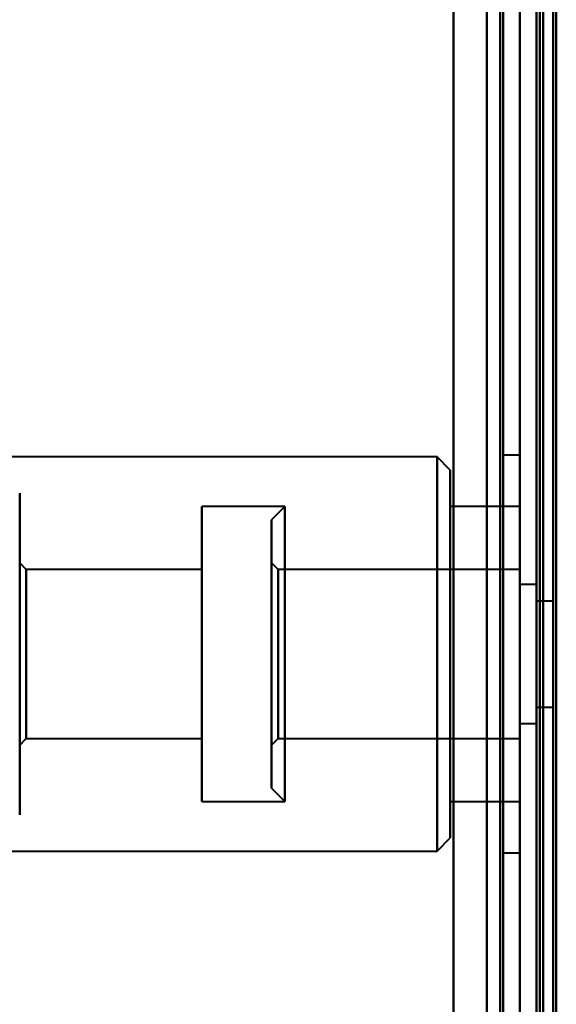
# Model space of a CAD drawing. Header units: millimetres. Extents: x -1087 to 1688, y -120 to 936.
# Tile 19 of 88: x -515 to -499, y 249 to 279. Entities that reach past the tile are written whole.
import ezdxf

# ---------------------------------------------------------------- set-up
doc = ezdxf.new("R2010")
doc.units = ezdxf.units.MM
doc.layers.add('G-IMPT', color=8, linetype='Continuous', lineweight=40)

# ---------------------------------------------------------------- blocks, each defined once
blk = doc.blocks.new('NEXA 400 CALQUES_dwg-748074-Arrière')
at = {"layer": 'G-IMPT'}
for p, q in [((-500, 827.772), (-500, 128.972)), ((-500, 129.472), (-500, 827.272)), ((-500, 410.872), (-500, 185.872)), ((-500, 410.872), (-500, 185.872)), ((-500, 399.372), (-500, 197.372)), ((-501, 198.372), (-501, 398.372)), ((-499.3, 397.746), (-499.3, 198.998)), ((-499.3, 397.746), (-499.3, 198.998)), ((-501, 298.372), (-501, 198.372)), ((-501, 198.372), (-501, 298.372)), ((-500.5, 298.372), (-500.5, 196.872)), ((-500.5, 196.872), (-500.5, 298.372)), ((-500, 298.372), (-500, 197.372)), ((-500, 298.372), (-500, 196.872)), ((-500, 197.372), (-500, 298.372)), ((-500, 196.872), (-500, 298.372)), ((-500, 185.872), (-500, 298.372)), ((-499.3, 198.998), (-499.3, 298.372)), ((-499.3, 198.998), (-499.3, 298.372)), ((-499.3, 185.872), (-499.3, 298.372)), ((-499.3, 298.372), (-499.3, 185.872)), ((-502.5, 265.822), (-535, 265.822)), ((-502.1, 265.422), (-502.5, 265.822)), ((-502.5, 259.872), (-502.5, 265.822)), ((-502.5, 265.822), (-502.5, 259.872)), ((-500, 265.872), (-500.5, 265.872)), ((-500.5, 265.872), (-500.5, 259.872)), ((-500.5, 259.872), (-500.5, 265.872)), ((-500, 265.872), (-500, 259.872)), ((-500, 259.872), (-500, 265.872)), ((-502.1, 259.872), (-502.1, 265.422)), ((-502.1, 265.422), (-502.1, 259.872)), ((-515.1, 264.722), (-515.1, 259.872)), ((-515.1, 259.872), (-515.1, 264.722)), ((-507.1, 264.322), (-509.6, 264.322)), ((-509.6, 264.322), (-509.6, 259.872)), ((-509.6, 259.872), (-509.6, 264.322)), ((-507.1, 264.322), (-507.5, 263.922)), ((-507.1, 264.322), (-507.1, 258.168)), ((-507.1, 259.872), (-507.1, 264.322)), ((-500, 264.322), (-502.1, 264.322)), ((-502.1, 259.872), (-502.1, 264.322)), ((-502.1, 264.322), (-502.1, 259.872)), ((-500, 264.322), (-500, 259.872)), ((-500, 255.422), (-500, 264.322)), ((-500, 255.422), (-500, 264.322)), ((-507.5, 263.922), (-507.5, 258.321)), ((-507.5, 258.321), (-507.5, 263.922)), ((-514.9, 262.422), (-515.1, 262.622)), ((-515.1, 262.622), (-515.1, 259.872)), ((-515.1, 259.872), (-515.1, 262.622)), ((-509.6, 262.422), (-514.9, 262.422)), ((-514.9, 262.422), (-514.9, 259.872)), ((-514.9, 259.872), (-514.9, 262.422)), ((-509.6, 262.422), (-509.6, 259.872)), ((-509.6, 259.872), (-509.6, 262.422)), ((-507.3, 262.422), (-507.5, 262.622)), ((-507.5, 262.622), (-507.5, 258.819)), ((-507.5, 258.819), (-507.5, 262.622)), ((-500, 262.422), (-507.3, 262.422)), ((-507.3, 262.422), (-507.3, 259.872)), ((-507.3, 258.896), (-507.3, 262.422)), ((-500, 262.422), (-500, 257.322)), ((-500, 262.422), (-500, 257.322)), ((-500, 259.872), (-500, 262.422)), ((-499.5, 261.972), (-500, 261.972)), ((-500, 261.972), (-500, 259.872)), ((-500, 257.772), (-500, 261.972)), ((-500, 257.772), (-500, 261.972)), ((-499.5, 261.972), (-499.5, 259.872)), ((-499.5, 259.872), (-499.5, 261.972)), ((-507.1, 261.577), (-507.1, 255.422)), ((-499, 261.472), (-499.5, 261.472)), ((-499.5, 261.472), (-499.5, 259.872)), ((-499.5, 259.872), (-499.5, 261.472)), ((-499, 261.472), (-499, 258.272)), ((-499, 261.472), (-499, 258.272)), ((-499, 259.872), (-499, 261.472)), ((-507.5, 261.424), (-507.5, 255.822)), ((-507.5, 255.822), (-507.5, 261.424)), ((-507.5, 260.926), (-507.5, 257.122)), ((-507.5, 257.122), (-507.5, 260.926)), ((-507.3, 257.322), (-507.3, 260.849)), ((-515.1, 259.872), (-515.1, 257.122)), ((-515.1, 259.872), (-515.1, 255.022)), ((-515.1, 257.122), (-515.1, 259.872)), ((-515.1, 255.022), (-515.1, 259.872)), ((-514.9, 259.872), (-514.9, 257.322)), ((-514.9, 257.322), (-514.9, 259.872)), ((-509.6, 259.872), (-509.6, 255.422)), ((-509.6, 255.422), (-509.6, 259.872)), ((-509.6, 259.872), (-509.6, 257.322)), ((-509.6, 257.322), (-509.6, 259.872)), ((-507.3, 259.872), (-507.3, 257.322)), ((-507.3, 259.872), (-507.3, 257.322)), ((-507.1, 258.168), (-507.1, 259.872)), ((-507.1, 255.422), (-507.1, 259.872)), ((-502.5, 253.922), (-502.5, 259.872)), ((-502.5, 259.872), (-502.5, 253.922)), ((-502.1, 255.422), (-502.1, 259.872)), ((-502.1, 254.322), (-502.1, 259.872)), ((-502.1, 259.872), (-502.1, 255.422)), ((-502.1, 259.872), (-502.1, 254.322)), ((-500.5, 259.872), (-500.5, 253.872)), ((-500.5, 253.872), (-500.5, 259.872)), ((-500, 259.872), (-500, 257.772)), ((-500, 259.872), (-500, 257.772)), ((-500, 257.322), (-500, 259.872)), ((-500, 257.322), (-500, 259.872)), ((-500, 259.872), (-500, 255.422)), ((-500, 259.872), (-500, 255.422)), ((-500, 259.872), (-500, 253.872)), ((-500, 253.872), (-500, 259.872)), ((-499.5, 259.872), (-499.5, 258.272)), ((-499.5, 259.872), (-499.5, 257.772)), ((-499.5, 258.272), (-499.5, 259.872)), ((-499.5, 257.772), (-499.5, 259.872)), ((-499, 258.272), (-499, 259.872)), ((-499, 258.272), (-499, 259.872)), ((-507.3, 257.322), (-507.3, 258.896)), ((-499.5, 258.272), (-499, 258.272)), ((-500, 257.772), (-499.5, 257.772)), ((-515.1, 257.122), (-514.9, 257.322)), ((-514.9, 257.322), (-509.6, 257.322)), ((-507.5, 257.122), (-507.3, 257.322)), ((-507.3, 257.322), (-500, 257.322)), ((-507.5, 255.822), (-507.1, 255.422)), ((-509.6, 255.422), (-507.1, 255.422)), ((-502.1, 255.422), (-500, 255.422)), ((-502.5, 253.922), (-502.1, 254.322)), ((-535, 253.922), (-502.5, 253.922)), ((-500.5, 253.872), (-500, 253.872))]:
    blk.add_line(p, q, dxfattribs=at)
at = {"layer": 'G-IMPT', "flags": 128}
for points in [[(-502, 827.772), (-502, 653.072), (-502, 478.372), (-502, 303.672), (-502, 128.972)], [(-502, 128.972), (-502, 303.672), (-502, 478.372), (-502, 653.072), (-502, 827.772)], [(-502, 128.972), (-502, 303.672), (-502, 478.372), (-502, 653.072), (-502, 827.772)], [(-502, 827.772), (-502, 653.072), (-502, 478.372), (-502, 303.672), (-502, 128.972)], [(-500, 827.772), (-500, 653.072), (-500, 478.372), (-500, 303.672), (-500, 128.972)], [(-500, 128.972), (-500, 303.672), (-500, 478.372), (-500, 653.072), (-500, 827.772)], [(-499.5, 827.772), (-499.5, 653.072), (-499.5, 478.372), (-499.5, 303.672), (-499.5, 128.972)], [(-499.4, 128.972), (-499.4, 303.672), (-499.4, 478.372), (-499.4, 653.072), (-499.4, 827.772)], [(-499.4, 827.772), (-499.4, 653.072), (-499.4, 478.372), (-499.4, 303.672), (-499.4, 128.972)], [(-499.4, 128.972), (-499.4, 303.672), (-499.4, 478.372), (-499.4, 653.072), (-499.4, 827.772)], [(-502, 827.272), (-502, 652.822), (-502, 478.372), (-502, 303.922), (-502, 129.472)], [(-502, 129.472), (-502, 303.922), (-502, 478.372), (-502, 652.822), (-502, 827.272)], [(-502, 129.472), (-502, 303.922), (-502, 478.372), (-502, 652.822), (-502, 827.272)], [(-502, 827.272), (-502, 652.822), (-502, 478.372), (-502, 303.922), (-502, 129.472)], [(-500.6, 827.272), (-500.6, 652.822), (-500.6, 478.372), (-500.6, 303.922), (-500.6, 129.472)], [(-500.6, 827.272), (-500.6, 652.822), (-500.6, 478.372), (-500.6, 303.922), (-500.6, 129.472)], [(-500.6, 129.472), (-500.6, 303.922), (-500.6, 478.372), (-500.6, 652.822), (-500.6, 827.272)], [(-500.6, 129.472), (-500.6, 303.922), (-500.6, 478.372), (-500.6, 652.822), (-500.6, 827.272)], [(-500.6, 129.472), (-500.6, 303.922), (-500.6, 478.372), (-500.6, 652.822), (-500.6, 827.272)], [(-500.6, 827.272), (-500.6, 652.822), (-500.6, 478.372), (-500.6, 303.922), (-500.6, 129.472)], [(-500.5, 129.472), (-500.5, 303.922), (-500.5, 478.372), (-500.5, 652.822), (-500.5, 827.272)], [(-500.5, 827.272), (-500.5, 652.822), (-500.5, 478.372), (-500.5, 303.922), (-500.5, 129.472)], [(-500, 827.272), (-500, 652.822), (-500, 478.372), (-500, 303.922), (-500, 129.472)], [(-500, 129.472), (-500, 303.922), (-500, 478.372), (-500, 652.822), (-500, 827.272)], [(-500, 129.472), (-500, 303.922), (-500, 478.372), (-500, 652.822), (-500, 827.272)], [(-500, 161.372), (-500, 327.847), (-500, 494.322), (-500, 660.797), (-500, 827.272)], [(-500, 827.272), (-500, 652.822), (-500, 478.372), (-500, 303.922), (-500, 129.472)], [(-500, 827.272), (-500, 660.797), (-500, 494.322), (-500, 327.847), (-500, 161.372)], [(-499.5, 827.272), (-499.5, 652.822), (-499.5, 478.372), (-499.5, 303.922), (-499.5, 129.472)], [(-499.5, 129.472), (-499.5, 303.922), (-499.5, 478.372), (-499.5, 652.822), (-499.5, 827.272)], [(-499.5, 129.472), (-499.5, 303.922), (-499.5, 478.372), (-499.5, 652.822), (-499.5, 827.272)], [(-499.5, 827.272), (-499.5, 652.822), (-499.5, 478.372), (-499.5, 303.922), (-499.5, 129.472)], [(-499.5, 129.472), (-499.5, 303.922), (-499.5, 478.372), (-499.5, 652.822), (-499.5, 827.272)], [(-499.5, 827.272), (-499.5, 652.822), (-499.5, 478.372), (-499.5, 303.922), (-499.5, 129.472)], [(-499, 129.372), (-499, 303.872), (-499, 478.372), (-499, 652.872), (-499, 827.372)], [(-499, 827.372), (-499, 652.872), (-499, 478.372), (-499, 303.872), (-499, 129.372)], [(-499, 827.272), (-499, 652.822), (-499, 478.372), (-499, 303.922), (-499, 129.472)], [(-499, 129.472), (-499, 303.922), (-499, 478.372), (-499, 652.822), (-499, 827.272)], [(-498.9, 161.372), (-498.9, 327.847), (-498.9, 494.322), (-498.9, 660.797), (-498.9, 827.272)], [(-498.9, 827.272), (-498.9, 660.797), (-498.9, 494.322), (-498.9, 327.847), (-498.9, 161.372)]]:
    blk.add_lwpolyline(points, dxfattribs=at)

msp = doc.modelspace()

# ---------------------------------------------------------------- block references
at = {"layer": 'G-IMPT'}
msp.add_blockref('NEXA 400 CALQUES_dwg-748074-Arrière', (0, 0), dxfattribs=at)

doc.saveas('drawing.dxf')
